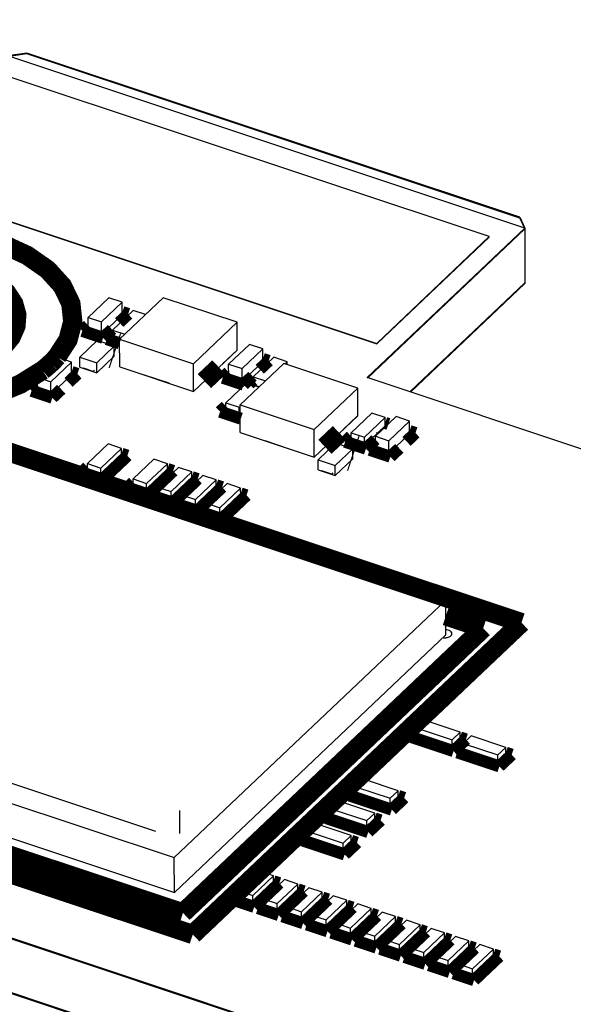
# Model space of a CAD drawing. Extents: x 0 to 1189, y 0 to 841.
# Tile 219 of 256: x 612 to 619, y 387 to 400. Entities that reach past the tile are written whole.
import ezdxf

# ---------------------------------------------------------------- set-up
doc = ezdxf.new("R2010")
doc.units = 0
doc.header["$LTSCALE"] = 65.395
doc.layers.get('0').update_dxf_attribs({"linetype": 'CONTINUOUS'})
for name, color, linetype in [('ECAD_CC0402', 7, 'CONTINUOUS'), ('ECAD_FBGA_1D_20C_256SP_17W', 7, 'CONTINUOUS'), ('ECAD_GOLD_FINGER_2D54_1X8S', 7, 'CONTINUOUS'), ('ECAD_RC0402', 7, 'CONTINUOUS'), ('ECAD_SOD923_D9_2SP_D8WD6L', 7, 'CONTINUOUS'), ('ECAD_SOT23_3SP_C1_C2_A', 7, 'CONTINUOUS')]:
    doc.layers.add(name, color=color, linetype=linetype)

msp = doc.modelspace()

# ---------------------------------------------------------------- linework, layer by layer
at = {"color": 4, "linetype": 'Continuous'}
for p, q in [((558.7836892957, 405.8486805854), (625.2720099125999, 383.7277084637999)), ((558.7837143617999, 405.8371039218), (625.2720349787, 383.7161318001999)), ((558.7851681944, 405.1656574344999), (625.2734888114, 383.0446853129)), ((558.7851932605, 405.1540807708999), (625.2735138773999, 383.0331086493)), ((618.4536825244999, 397.0064436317), (611.9847762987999, 399.1586786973)), ((618.4536825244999, 397.0064436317), (616.4814638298, 395.1372822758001)), ((618.4537075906, 396.9948669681), (616.4872556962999, 395.1311710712)), ((618.4551614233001, 396.3234204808), (617.0159827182, 394.9594453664)), ((618.4551864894, 396.3118438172), (617.0250423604, 394.9564311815)), ((618.4461268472, 396.3148580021), (618.4551864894, 396.3118438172)), ((624.6052065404, 392.4344754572), (616.4814638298, 395.1372822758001))]:
    msp.add_line(p, q, dxfattribs=at)
at = {"color": 2, "linetype": 'Continuous'}
for p, q in [((612.2246435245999, 399.1933370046), (611.9847863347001, 399.1586924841)), ((612.2246685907, 399.1817603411), (612.0090205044, 399.1506125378)), ((618.3926198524, 397.1412227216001), (612.2246435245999, 399.1933370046)), ((618.3926449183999, 397.1296460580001), (612.2246685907, 399.1817603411)), ((618.3926198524, 397.1412227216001), (618.4537178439, 397.0064490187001)), ((618.3926449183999, 397.1296460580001), (618.4493812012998, 397.00449368)), ((618.4508601, 396.3214705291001), (618.4552218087, 396.3118492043))]:
    msp.add_line(p, q, dxfattribs=at)
at = {"color": 7, "linetype": 'Continuous'}
for p, q in [((618.4536825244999, 397.0064436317), (618.4551864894, 396.3118438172)), ((617.4662027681, 392.3562762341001), (611.7494949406, 394.2582514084)), ((614.0689082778, 389.1365057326), (617.4662027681, 392.3562762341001)), ((617.4671427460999, 391.9221513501), (617.4662027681, 392.3562762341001)), ((614.0698482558, 388.7023808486), (617.4671427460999, 391.9221513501)), ((608.3522004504, 391.0384809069), (614.0689082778, 389.1365057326)), ((608.3531404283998, 390.6043560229), (614.0698482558, 388.7023808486)), ((614.1335934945, 389.7256988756), (614.1346365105, 389.4397478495)), ((614.0698482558, 388.7023808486), (614.0689082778, 389.1365057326))]:
    msp.add_line(p, q, dxfattribs=at)
at = {"color": 3, "linetype": 'Continuous'}
for p, q in [((613.4185837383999, 395.9204743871), (613.3222100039, 395.8291366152)), ((613.1597098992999, 395.6751278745), (612.991578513, 395.7310659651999)), ((613.2560836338, 395.7664656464), (613.1597098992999, 395.6751278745)), ((613.3795561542, 395.6019840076), (613.2972719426, 395.6293603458)), ((614.8542942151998, 395.4806066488), (614.6726283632, 395.3084336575)), ((615.1763209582, 395.3356670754), (615.0799472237, 395.2443293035)), ((613.0554372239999, 395.2142356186), (612.9331598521, 395.2549178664)), ((613.0707049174, 395.2287055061), (613.0554372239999, 395.2142356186)), ((615.0138208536, 395.1816583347), (614.9174471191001, 395.0903205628)), ((612.7838471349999, 395.1721211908), (612.6874734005, 395.0807834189)), ((614.0036032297, 395.0657932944), (613.6979098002, 395.1674989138)), ((614.9174471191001, 395.0903205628), (614.7493157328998, 395.1462586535)), ((612.5249732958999, 394.9267746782), (612.3568419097, 394.9827127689)), ((612.6213470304, 395.0181124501), (612.5249732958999, 394.9267746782)), ((615.1288298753, 395.0199925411), (615.0550091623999, 395.0445530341)), ((614.8825170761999, 394.6657905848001), (614.7143856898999, 394.7217286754)), ((614.8930297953, 394.6757539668), (614.8825170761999, 394.6657905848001)), ((616.3622408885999, 394.6590614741), (616.1805750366, 394.4868884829)), ((616.6106021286, 394.4443057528), (616.6000077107, 394.4478305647)), ((616.7069758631, 394.5356435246), (616.6106021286, 394.4443057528)), ((615.5115499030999, 394.2442481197), (615.2058564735, 394.3459537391)), ((616.448102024, 394.2902970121), (616.2799706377, 394.3462351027)), ((616.5444757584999, 394.3816347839), (616.448102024, 394.2902970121)), ((617.0126692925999, 394.4339379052), (616.9162955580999, 394.3426001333)), ((616.7537954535, 394.1885913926), (616.5856640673, 394.2445294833)), ((616.850169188, 394.2799291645), (616.7537954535, 394.1885913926)), ((613.4090020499, 394.1499800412), (613.3126283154, 394.0586422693)), ((613.1501282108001, 393.9046335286), (612.9819968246, 393.9605716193)), ((613.2465019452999, 393.9959713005), (613.1501282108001, 393.9046335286)), ((613.9821772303, 393.9592820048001), (613.8858034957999, 393.8679442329)), ((616.0381359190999, 393.9311103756), (615.9158585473, 393.9717926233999)), ((616.0534036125, 393.9455802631), (616.0381359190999, 393.9311103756)), ((614.2878706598, 393.8575763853), (614.1914969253, 393.7662386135)), ((613.7233033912, 393.7139354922), (613.5551720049, 393.7698735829)), ((613.8196771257, 393.8052732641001), (613.7233033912, 393.7139354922)), ((614.1253705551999, 393.7035676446), (614.0289968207, 393.6122298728)), ((614.5935640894, 393.7558707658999), (614.4971903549, 393.664532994)), ((614.0289968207, 393.6122298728), (613.8608654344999, 393.6681679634)), ((614.4310639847, 393.6018620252), (614.3346902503, 393.5105242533)), ((614.8992575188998, 393.6541651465), (614.8028837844, 393.5628273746)), ((614.3346902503, 393.5105242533), (614.1665588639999, 393.566462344)), ((614.6403836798, 393.4088186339), (614.4722522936, 393.4647567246)), ((614.7367574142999, 393.5001564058), (614.6403836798, 393.4088186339)), ((617.2702924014, 390.6002314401), (617.1081220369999, 390.6541862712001)), ((617.5437351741, 390.5092557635), (617.3815648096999, 390.5632105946)), ((617.6436513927, 390.6039509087), (617.5437351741, 390.5092557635)), ((617.8434675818, 390.4095334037), (617.6812972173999, 390.4634882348)), ((618.2168265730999, 390.4132528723), (618.1169103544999, 390.3185577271)), ((618.1169103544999, 390.3185577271), (617.9547399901, 390.3725125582)), ((616.4982125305, 389.8684962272), (616.3360421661, 389.9224510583)), ((616.7716553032, 389.7775205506), (616.6094849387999, 389.8314753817)), ((616.8715715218, 389.8722156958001), (616.7716553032, 389.7775205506)), ((616.203005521, 389.5887151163), (616.0408351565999, 389.6426699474)), ((616.4764482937, 389.4977394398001), (616.3142779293, 389.5516942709)), ((616.5763645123, 389.592434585), (616.4764482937, 389.4977394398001)), ((615.9077985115, 389.3089340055), (615.7456281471, 389.3628888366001)), ((616.1812412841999, 389.2179583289), (616.0190709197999, 389.27191316)), ((616.2811575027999, 389.3126534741), (616.1812412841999, 389.2179583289)), ((615.3091736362, 388.8073494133), (615.2127999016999, 388.7160116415)), ((615.1466735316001, 388.6533406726), (615.0502997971, 388.5620029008)), ((615.6148670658, 388.7056437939), (615.5184933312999, 388.614306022)), ((615.0502997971, 388.5620029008), (614.8821684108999, 388.6179409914)), ((615.4523669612, 388.5516350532), (615.3559932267, 388.4602972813)), ((615.9205604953, 388.6039381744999), (615.8241867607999, 388.5126004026)), ((615.3559932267, 388.4602972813), (615.1878618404, 388.516235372)), ((615.6616866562, 388.3585916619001), (615.49355527, 388.4145297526)), ((615.7580603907, 388.4499294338), (615.6616866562, 388.3585916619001)), ((616.2262539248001, 388.5022325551), (616.1298801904, 388.4108947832)), ((615.9673800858, 388.2568860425), (615.7992486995, 388.3128241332)), ((616.0637538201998, 388.3482238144), (615.9673800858, 388.2568860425)), ((616.5319473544, 388.4005269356), (616.4355736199, 388.3091891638)), ((616.8376407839, 388.2988213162), (616.7412670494, 388.2074835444)), ((616.2730735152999, 388.1551804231), (616.104942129, 388.2111185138)), ((616.3694472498, 388.2465181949), (616.2730735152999, 388.1551804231)), ((617.1433342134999, 388.1971156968), (617.046960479, 388.1057779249)), ((616.5787669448, 388.0534748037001), (616.4106355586, 388.1094128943)), ((616.6751406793, 388.1448125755), (616.5787669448, 388.0534748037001)), ((616.9808341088, 388.0431069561), (616.8844603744, 387.9517691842)), ((617.449027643, 388.0954100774), (617.3526539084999, 388.0040723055)), ((616.8844603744, 387.9517691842), (616.7163289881, 388.0077072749)), ((617.2865275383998, 387.9414013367), (617.1901538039, 387.8500635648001)), ((617.7547210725, 387.993704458), (617.658347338, 387.9023666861)), ((617.1901538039, 387.8500635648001), (617.0220224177, 387.9060016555)), ((617.4958472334, 387.7483579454), (617.3277158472, 387.8042960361)), ((617.5922209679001, 387.8396957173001), (617.4958472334, 387.7483579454)), ((618.0604145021, 387.8919988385), (617.9640407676, 387.8006610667)), ((617.8015406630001, 387.646652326), (617.6334092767, 387.7025904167)), ((617.8979143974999, 387.7379900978), (617.8015406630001, 387.646652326))]:
    msp.add_line(p, q, dxfattribs=at)
at = {"color": 7, "linetype": 'Continuous'}
for points, const_width in [([(612.6024551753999, 395.3989358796), (612.7394760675, 395.609723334), (612.7987111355, 395.8354568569), (612.7746380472, 396.0631103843), (612.6682742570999, 396.2830620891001), (612.4841152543, 396.4860156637), (612.2299445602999, 396.6633932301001), (611.9222411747, 396.8055633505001), (611.5634379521, 396.911401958), (611.1735356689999, 396.9736855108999), (610.7690136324, 396.989781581), (610.366969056, 396.9590098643), (609.9843944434, 396.8826709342), (609.6429593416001, 396.7663302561), (609.3453633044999, 396.6109076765), (609.1082341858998, 396.4224531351)], 0.2416047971), ([(611.9218602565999, 395.5168291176), (612.0273261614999, 395.6434678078), (612.0877314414, 395.7816234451), (612.0984161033, 395.9236956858), (612.06007689, 396.0616622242), (611.9728619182, 396.1949900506), (611.8404588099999, 396.3159240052), (611.6714236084, 396.4180442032), (611.4664093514, 396.500956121), (611.2361903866, 396.5594014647), (610.9942565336, 396.5907578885), (610.7415424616, 396.5949042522), (610.4922252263, 396.5708770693), (610.2601159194, 396.5207481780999), (610.0461112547, 396.444711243), (609.8629435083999, 396.3464270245), (609.7183476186, 396.2302820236)], 0.2416047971), ([(613.3804172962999, 395.8255885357), (613.4916876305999, 395.9310444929)], 0.1510030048), ([(613.4916876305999, 395.9310444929), (613.4185081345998, 395.95539165)], 0.1510030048), ([(612.9914516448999, 395.7896595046), (612.9184746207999, 395.7204958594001)], 0.1510030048), ([(612.9184746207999, 395.7204958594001), (613.1783140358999, 395.6340460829)], 0.1510030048), ([(613.1783140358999, 395.6340460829), (613.2895843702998, 395.7395020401)], 0.1510030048), ([(613.3178673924, 395.4742166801), (613.3319375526, 395.4695354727)], 0.4530090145), ([(613.2971450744, 395.6879538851), (613.2241680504, 395.61879024)], 0.1510030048), ([(613.2241680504, 395.61879024), (613.3849358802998, 395.5653020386)], 0.1510030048), ([(612.4210378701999, 395.2289906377), (612.4371267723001, 395.2415888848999), (612.4567962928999, 395.2575116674), (612.4721748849, 395.2703868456), (612.4909469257, 395.2866478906), (612.5056000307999, 395.2997872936), (612.5236941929, 395.3165961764)], 0.2416047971), ([(612.523694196, 395.3165961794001), (612.5376017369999, 395.3299886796), (612.5511759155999, 395.3434885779), (612.5644140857, 395.3570932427), (612.5773136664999, 395.3708000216), (612.5898721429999, 395.3846062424), (612.6024551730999, 395.398935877)], 0.2416047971), ([(615.2494248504, 395.3462371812), (615.1762453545, 395.3705843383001)], 0.1510030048), ([(609.8283179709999, 394.9227759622), (610.203845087, 394.8273996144), (610.6066346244, 394.7780656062), (611.0190827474, 394.7769300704), (611.423163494, 394.8240426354), (611.8072006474, 394.9192700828), (612.1418638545, 395.0553395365), (612.4210379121, 395.22899067)], 0.2416047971), ([(614.4455460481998, 395.0932174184), (614.6272119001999, 395.2653904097)], 0.2416047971), ([(615.1381545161, 395.240781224), (615.2494248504, 395.3462371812)], 0.1510030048), ([(612.7456806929, 395.0772353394), (612.8569510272, 395.1826912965)], 0.1510030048), ([(612.8569510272, 395.1826912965), (612.7837715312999, 395.2070384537)], 0.1510030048), ([(614.7491888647, 395.2048521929), (614.6762118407, 395.1356885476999)], 0.1510030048), ([(614.6762118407, 395.1356885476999), (614.9360512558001, 395.0492387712)], 0.1510030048), ([(614.9360512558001, 395.0492387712), (615.0473215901, 395.1546947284)], 0.1510030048), ([(615.0550504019, 395.1033058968), (615.0064607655, 395.0572552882)], 0.1510030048), ([(612.3567150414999, 395.0413063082), (612.2837380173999, 394.9721426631)], 0.1510030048), ([(612.5435774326, 394.8856928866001), (612.6548477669, 394.9911488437)], 0.1510030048), ([(612.2837380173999, 394.9721426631), (612.5435774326, 394.8856928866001)], 0.1510030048), ([(614.7142588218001, 394.7803222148), (614.6412817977, 394.7111585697)], 0.1510030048), ([(614.6412817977, 394.7111585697), (614.9011212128, 394.6247087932)], 0.1510030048), ([(615.9534927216, 394.2716722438), (616.1351585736, 394.443845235)], 0.2416047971), ([(616.7472380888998, 394.5571402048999), (616.7069002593, 394.5705607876)], 0.1510030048), ([(611.4923119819, 394.3762937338), (618.4125998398, 392.0738819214)], 0.2416047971), ([(616.2798437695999, 394.4048286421), (616.2068667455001, 394.335664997)], 0.1510030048), ([(616.4667061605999, 394.2492152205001), (616.5854103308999, 394.3617165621)], 0.1510030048), ([(616.9745028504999, 394.3390520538), (617.0857731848, 394.444508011)], 0.1510030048), ([(617.0857731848, 394.444508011), (617.0125936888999, 394.4688551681)], 0.1510030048), ([(616.3005660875, 394.1910914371), (616.3146362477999, 394.1864102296)], 0.4530090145), ([(616.2068667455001, 394.335664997), (616.4667061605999, 394.2492152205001)], 0.1510030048), ([(616.5855371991, 394.3031230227), (616.5125601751, 394.2339593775)], 0.1510030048), ([(616.7723995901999, 394.147509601), (616.8836699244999, 394.2529655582)], 0.1510030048), ([(613.1687323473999, 393.863551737), (613.4821059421, 394.1605501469)], 0.1510030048), ([(613.4821059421, 394.1605501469), (613.4089264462, 394.1848973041)], 0.1510030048), ([(616.5125601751, 394.2339593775), (616.7723995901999, 394.147509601)], 0.1510030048), ([(612.9818699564, 394.0191651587), (612.9088929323, 393.9500015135)], 0.1510030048), ([(614.0552811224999, 393.9698521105), (613.9821016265, 393.9941992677)], 0.1510030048), ([(612.9088929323, 393.9500015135), (613.1687323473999, 393.863551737)], 0.1510030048), ([(613.7419075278, 393.6728537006), (614.0552811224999, 393.9698521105)], 0.1510030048), ([(614.360974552, 393.8681464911), (614.2877950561, 393.8924936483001)], 0.1510030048), ([(613.5550451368, 393.8284671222), (613.4820681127, 393.7593034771)], 0.1510030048), ([(613.4820681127, 393.7593034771), (613.7419075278, 393.6728537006)], 0.1510030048), ([(614.0476009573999, 393.5711480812), (614.360974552, 393.8681464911)], 0.1510030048), ([(614.3532943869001, 393.4694424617), (614.6666679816, 393.7664408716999)], 0.1510030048), ([(614.6666679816, 393.7664408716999), (614.5934884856, 393.7907880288)], 0.1510030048), ([(613.8607385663, 393.7267615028), (613.7877615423, 393.6575978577)], 0.1510030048), ([(613.7877615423, 393.6575978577), (614.0476009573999, 393.5711480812)], 0.1510030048), ([(614.1664319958, 393.6250558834), (614.0934549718, 393.5558922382)], 0.1510030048), ([(614.6589878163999, 393.3677368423), (614.9723614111, 393.6647352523)], 0.1510030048), ([(614.9723614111, 393.6647352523), (614.8991819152, 393.6890824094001)], 0.1510030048), ([(614.0934549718, 393.5558922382), (614.3532943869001, 393.4694424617)], 0.1510030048), ([(614.4721254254, 393.523350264), (614.3991484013, 393.4541866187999)], 0.1510030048), ([(614.3991484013, 393.4541866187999), (614.6589878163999, 393.3677368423)], 0.1510030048), ([(617.4666284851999, 392.1596605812), (617.9329164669, 392.0045244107)], 0.2416047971), ([(617.9329164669, 392.0045244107), (614.1779741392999, 388.4457947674)], 0.2416047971), ([(618.4125998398, 392.0738819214), (614.3000482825, 388.1762297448)], 0.2416047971), ([(617.1079951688, 390.7127798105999), (617.0350181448, 390.6436161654)], 0.1510030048), ([(614.1779741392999, 388.4457947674), (607.8594437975, 390.547999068)], 0.2416047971), ([(617.0350181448, 390.6436161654), (617.5623393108, 390.4681739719)], 0.1510030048), ([(617.5623393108, 390.4681739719), (617.7167552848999, 390.6145210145)], 0.1510030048), ([(617.7167552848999, 390.6145210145), (617.643575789, 390.6388681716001)], 0.1510030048), ([(614.3000482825, 388.1762297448), (607.3797604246, 390.4786415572)], 0.2416047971), ([(617.6811703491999, 390.5220817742), (617.6081933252, 390.452918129)], 0.1510030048), ([(617.6081933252, 390.452918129), (618.1355144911, 390.2774759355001)], 0.1510030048), ([(618.1355144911, 390.2774759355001), (618.2899304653, 390.4238229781)], 0.1510030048), ([(618.2899304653, 390.4238229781), (618.2167509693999, 390.4481701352)], 0.1510030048), ([(616.3359152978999, 389.9810445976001), (616.2629382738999, 389.9118809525)], 0.1510030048), ([(616.2629382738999, 389.9118809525), (616.7902594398, 389.736438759)], 0.1510030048), ([(616.7902594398, 389.736438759), (616.9446754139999, 389.8827858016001)], 0.1510030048), ([(616.9446754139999, 389.8827858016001), (616.871495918, 389.9071329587)], 0.1510030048), ([(616.0407082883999, 389.7012634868), (615.9677312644, 389.6320998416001)], 0.1510030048), ([(615.9677312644, 389.6320998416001), (616.4950524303, 389.4566576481)], 0.1510030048), ([(616.4950524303, 389.4566576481), (616.6494684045, 389.6030046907)], 0.1510030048), ([(616.6494684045, 389.6030046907), (616.5762889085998, 389.6273518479)], 0.1510030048), ([(615.7455012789, 389.421482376), (615.6725242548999, 389.3523187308)], 0.1510030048), ([(615.6725242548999, 389.3523187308), (616.1998454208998, 389.1768765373)], 0.1510030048), ([(616.1998454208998, 389.1768765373), (616.3542613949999, 389.3232235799)], 0.1510030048), ([(616.3542613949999, 389.3232235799), (616.2810818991, 389.3475707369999)], 0.1510030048), ([(615.3822775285, 388.8179195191), (615.3090980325, 388.8422666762)], 0.1510030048), ([(615.0689039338, 388.5209211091), (615.3822775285, 388.8179195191)], 0.1510030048), ([(615.3745973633, 388.4192154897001), (615.687970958, 388.7162138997)], 0.1510030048), ([(615.687970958, 388.7162138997), (615.6147914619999, 388.7405610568)], 0.1510030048), ([(614.8820415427, 388.6765345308), (614.8090645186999, 388.6073708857)], 0.1510030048), ([(614.8090645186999, 388.6073708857), (615.0689039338, 388.5209211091)], 0.1510030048), ([(615.6802907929, 388.3175098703), (615.9936643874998, 388.6145082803)], 0.1510030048), ([(615.9936643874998, 388.6145082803), (615.9204848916, 388.6388554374)], 0.1510030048), ([(615.1877349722, 388.5748289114), (615.1147579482, 388.5056652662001)], 0.1510030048), ([(615.1147579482, 388.5056652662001), (615.3745973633, 388.4192154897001)], 0.1510030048), ([(615.4934284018, 388.473123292), (615.4204513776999, 388.4039596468)], 0.1510030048), ([(615.9859842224, 388.2158042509), (616.2993578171, 388.5128026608)], 0.1510030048), ([(616.2993578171, 388.5128026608), (616.2261783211, 388.5371498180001)], 0.1510030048), ([(615.4204513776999, 388.4039596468), (615.6802907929, 388.3175098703)], 0.1510030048), ([(615.7991218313, 388.3714176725), (615.7261448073, 388.3022540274)], 0.1510030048), ([(616.2916776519, 388.1140986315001), (616.6050512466, 388.4110970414)], 0.1510030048), ([(616.6050512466, 388.4110970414), (616.5318717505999, 388.4354441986)], 0.1510030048), ([(616.9107446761, 388.309391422), (616.8375651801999, 388.3337385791)], 0.1510030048), ([(615.7261448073, 388.3022540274), (615.9859842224, 388.2158042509)], 0.1510030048), ([(616.1048152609, 388.2697120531), (616.0318382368, 388.200548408)], 0.1510030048), ([(616.5973710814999, 388.012393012), (616.9107446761, 388.309391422)], 0.1510030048), ([(617.2164381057, 388.2076858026), (617.1432586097, 388.2320329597)], 0.1510030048), ([(616.0318382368, 388.200548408), (616.2916776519, 388.1140986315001)], 0.1510030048), ([(616.4105086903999, 388.1680064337), (616.3375316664, 388.0988427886)], 0.1510030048), ([(616.3375316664, 388.0988427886), (616.5973710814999, 388.012393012)], 0.1510030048), ([(616.903064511, 387.9106873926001), (617.2164381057, 388.2076858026)], 0.1510030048), ([(617.2087579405, 387.8089817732), (617.5221315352, 388.1059801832)], 0.1510030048), ([(617.5221315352, 388.1059801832), (617.4489520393, 388.1303273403)], 0.1510030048), ([(616.7162021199, 388.0663008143), (616.6432250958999, 387.9971371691)], 0.1510030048), ([(616.6432250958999, 387.9971371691), (616.903064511, 387.9106873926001)], 0.1510030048), ([(617.0218955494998, 387.9645951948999), (616.9489185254, 387.8954315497)], 0.1510030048), ([(617.5144513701, 387.7072761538), (617.8278249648, 388.0042745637)], 0.1510030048), ([(617.8278249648, 388.0042745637), (617.7546454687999, 388.0286217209)], 0.1510030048), ([(616.9489185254, 387.8954315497), (617.2087579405, 387.8089817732)], 0.1510030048), ([(617.327588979, 387.8628895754), (617.2546119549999, 387.7937259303)], 0.1510030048), ([(617.8201447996, 387.6055705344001), (618.1335183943, 387.9025689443)], 0.1510030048), ([(618.1335183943, 387.9025689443), (618.0603388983, 387.9269161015)], 0.1510030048), ([(617.2546119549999, 387.7937259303), (617.5144513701, 387.7072761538)], 0.1510030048), ([(617.6332824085, 387.761183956), (617.5603053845, 387.6920203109)], 0.1510030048), ([(617.5603053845, 387.6920203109), (617.8201447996, 387.6055705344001)], 0.1510030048)]:
    msp.add_lwpolyline(points, dxfattribs=dict(at, const_width=const_width))
at = {"color": 3, "linetype": 'Continuous'}
for points in [[(617.5296564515, 391.909740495), (617.5372277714, 391.9189148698), (617.5413679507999, 391.9287531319), (617.5419078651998, 391.9388533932), (617.5388254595, 391.9488030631), (617.5322466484, 391.9581957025), (617.5222449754, 391.9667829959), (617.5095669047, 391.9739240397), (617.4945876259, 391.9794818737), (617.4779190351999, 391.9832294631), (617.4599466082, 391.9850261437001)], [(617.429941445, 391.8868866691), (617.4368970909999, 391.8860019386), (617.4442666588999, 391.8854164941), (617.4516991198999, 391.885180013), (617.4588326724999, 391.8852824), (617.4662372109, 391.8857318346), (617.4736286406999, 391.8865384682)], [(617.4736286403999, 391.8865384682), (617.4848934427, 391.8884994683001), (617.4956020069, 391.8912803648), (617.5058167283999, 391.894935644), (617.5148350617, 391.8992139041), (617.522771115, 391.9041238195), (617.5296564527, 391.9097404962)]]:
    msp.add_lwpolyline(points, dxfattribs=at)
at = {"layer": 'ECAD_CC0402', "color": 7, "linetype": 'Continuous'}
for p, q in [((613.2501077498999, 396.1355655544), (612.9912339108, 395.8902190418)), ((613.1593652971, 395.8342809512), (613.4182391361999, 396.0796274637)), ((613.4182391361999, 396.0796274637), (613.2501077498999, 396.1355655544)), ((613.4185837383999, 395.9204743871), (613.4182391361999, 396.0796274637)), ((613.1597098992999, 395.6751278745), (613.4185837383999, 395.9204743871)), ((612.9912339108, 395.8902190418), (613.1593652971, 395.8342809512)), ((612.991578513, 395.7310659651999), (612.9912339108, 395.8902190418)), ((613.1597098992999, 395.6751278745), (613.1593652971, 395.8342809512)), ((612.991578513, 395.7310659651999), (613.1597098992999, 395.6751278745)), ((615.0078449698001, 395.5507582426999), (614.7489711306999, 395.3054117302)), ((615.175976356, 395.4948201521), (615.0078449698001, 395.5507582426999)), ((614.9171025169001, 395.2494736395), (615.175976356, 395.4948201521)), ((615.1763209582, 395.3356670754), (615.175976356, 395.4948201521)), ((612.6153711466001, 395.3872123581), (612.3564973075, 395.1418658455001)), ((612.5246286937, 395.0859277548), (612.7835025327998, 395.3312742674)), ((612.7835025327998, 395.3312742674), (612.6153711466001, 395.3872123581)), ((612.7838471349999, 395.1721211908), (612.7835025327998, 395.3312742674)), ((614.7489711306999, 395.3054117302), (614.9171025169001, 395.2494736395)), ((614.7493157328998, 395.1462586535), (614.7489711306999, 395.3054117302)), ((614.9174471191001, 395.0903205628), (615.1763209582, 395.3356670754)), ((614.9174471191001, 395.0903205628), (614.9171025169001, 395.2494736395)), ((612.3564973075, 395.1418658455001), (612.5246286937, 395.0859277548)), ((612.3568419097, 394.9827127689), (612.3564973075, 395.1418658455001)), ((612.5249732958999, 394.9267746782), (612.5246286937, 395.0859277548)), ((612.5249732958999, 394.9267746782), (612.7838471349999, 395.1721211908)), ((614.7493157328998, 395.1462586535), (614.9174471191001, 395.0903205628)), ((612.3568419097, 394.9827127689), (612.5249732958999, 394.9267746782)), ((616.8441933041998, 394.6490290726), (616.5853194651, 394.40368256)), ((616.7534508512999, 394.3477444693), (617.0123246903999, 394.5930909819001)), ((617.0123246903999, 394.5930909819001), (616.8441933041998, 394.6490290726)), ((617.0126692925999, 394.4339379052), (617.0123246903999, 394.5930909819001)), ((616.5853194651, 394.40368256), (616.7534508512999, 394.3477444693)), ((616.5856640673, 394.2445294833), (616.5853194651, 394.40368256)), ((616.7537954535, 394.1885913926), (616.7534508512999, 394.3477444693)), ((616.7537954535, 394.1885913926), (617.0126692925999, 394.4339379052)), ((616.5856640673, 394.2445294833), (616.7537954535, 394.1885913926))]:
    msp.add_line(p, q, dxfattribs=at)
at = {"layer": 'ECAD_FBGA_1D_20C_256SP_17W', "color": 7, "linetype": 'Continuous'}
msp.add_line((609.3754575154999, 390.9497610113), (613.8350804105, 389.4660238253), dxfattribs=at)
at = {"layer": 'ECAD_GOLD_FINGER_2D54_1X8S', "color": 7, "linetype": 'Continuous'}
for p, q in [((618.0081034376, 396.8985593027), (612.025988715, 398.8888365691)), ((610.6184871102, 397.5548832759), (616.6006018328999, 395.5646060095)), ((610.6185030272, 397.5475320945), (616.6006177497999, 395.5572548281)), ((616.6006018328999, 395.5646060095), (618.0081034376, 396.8985593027)), ((616.6006177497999, 395.5572548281), (618.0081193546, 396.8912081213)), ((618.0081193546, 396.8912081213), (618.0081034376, 396.8985593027)), ((616.6006177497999, 395.5572548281), (616.6006018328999, 395.5646060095))]:
    msp.add_line(p, q, dxfattribs=at)
at = {"layer": 'ECAD_RC0402', "color": 7, "linetype": 'Continuous'}
for p, q in [((613.5559264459, 395.9760061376), (613.2970526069, 395.730659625)), ((613.7090217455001, 395.9250706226), (613.5559264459, 395.9760061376)), ((613.2970526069, 395.730659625), (613.4501479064, 395.67972411)), ((613.2972719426, 395.6293603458), (613.2970526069, 395.730659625)), ((613.2972719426, 395.6293603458), (613.3848602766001, 395.6002193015)), ((615.3136636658, 395.3911988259), (615.0547898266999, 395.1458523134)), ((615.4817950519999, 395.3352607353), (615.3136636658, 395.3911988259)), ((615.4541649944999, 395.3090744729), (615.4817950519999, 395.3352607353)), ((615.4818717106, 395.2998563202), (615.4817950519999, 395.3352607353)), ((614.9730401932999, 395.0683744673), (614.7141663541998, 394.8230279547)), ((615.1261354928, 395.0174389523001), (614.9730401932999, 395.0683744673)), ((615.0547898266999, 395.1458523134), (615.2078851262, 395.0949167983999)), ((615.0550091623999, 395.0445530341), (615.0547898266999, 395.1458523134)), ((615.0550091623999, 395.0445530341), (615.1288298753, 395.0199925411)), ((614.7141663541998, 394.8230279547), (614.8822977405, 394.767089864)), ((614.7143856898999, 394.7217286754), (614.7141663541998, 394.8230279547)), ((614.7143856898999, 394.7217286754), (614.8825170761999, 394.6657905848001)), ((614.8822977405, 394.767089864), (614.8928104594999, 394.7770532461)), ((614.8825170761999, 394.6657905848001), (614.8822977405, 394.767089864)), ((616.5386251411, 394.6928808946), (616.279751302, 394.447534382)), ((616.7067565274, 394.6369428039), (616.5386251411, 394.6928808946)), ((614.8825170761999, 394.6657905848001), (614.8930297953, 394.6757539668)), ((616.4478826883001, 394.3915962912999), (616.7067565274, 394.6369428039)), ((616.7069758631, 394.5356435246), (616.7067565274, 394.6369428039)), ((616.279751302, 394.447534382), (616.4478826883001, 394.3915962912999)), ((616.2799706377, 394.3462351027), (616.279751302, 394.447534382)), ((616.448102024, 394.2902970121), (616.7069758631, 394.5356435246)), ((616.2799706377, 394.3462351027), (616.448102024, 394.2902970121)), ((616.448102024, 394.2902970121), (616.4478826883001, 394.3915962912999)), ((613.2406513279, 394.3072174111), (612.9817774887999, 394.0618708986)), ((613.1499088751, 394.0059328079), (613.4087827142, 394.2512793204)), ((613.4087827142, 394.2512793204), (613.2406513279, 394.3072174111)), ((613.4090020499, 394.1499800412), (613.4087827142, 394.2512793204)), ((613.1501282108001, 393.9046335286), (613.4090020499, 394.1499800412)), ((613.8138265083, 394.1165193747), (613.5549526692, 393.8711728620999)), ((613.9819578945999, 394.060581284), (613.8138265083, 394.1165193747)), ((612.9817774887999, 394.0618708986), (613.1499088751, 394.0059328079)), ((612.9819968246, 393.9605716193), (612.9817774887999, 394.0618708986)), ((612.9819968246, 393.9605716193), (613.1501282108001, 393.9046335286)), ((613.1501282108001, 393.9046335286), (613.1499088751, 394.0059328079)), ((613.7230840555, 393.8152347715), (613.9819578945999, 394.060581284)), ((613.7233033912, 393.7139354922), (613.9821772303, 393.9592820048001)), ((614.1195199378, 394.0148137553), (613.8606460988, 393.7694672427)), ((613.9821772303, 393.9592820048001), (613.9819578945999, 394.060581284)), ((614.0287774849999, 393.713529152), (614.2876513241, 393.9588756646)), ((614.2876513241, 393.9588756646), (614.1195199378, 394.0148137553)), ((614.2878706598, 393.8575763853), (614.2876513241, 393.9588756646)), ((613.5549526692, 393.8711728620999), (613.7230840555, 393.8152347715)), ((613.5551720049, 393.7698735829), (613.5549526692, 393.8711728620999)), ((614.0289968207, 393.6122298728), (614.2878706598, 393.8575763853)), ((614.4252133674, 393.9131081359), (614.1663395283, 393.6677616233)), ((614.3344709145, 393.6118235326), (614.5933447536, 393.8571700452)), ((614.5933447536, 393.8571700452), (614.4252133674, 393.9131081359)), ((614.5935640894, 393.7558707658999), (614.5933447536, 393.8571700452)), ((613.5551720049, 393.7698735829), (613.7233033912, 393.7139354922)), ((613.7233033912, 393.7139354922), (613.7230840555, 393.8152347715)), ((613.8606460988, 393.7694672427), (614.0287774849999, 393.713529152)), ((613.8608654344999, 393.6681679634), (613.8606460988, 393.7694672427)), ((614.0289968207, 393.6122298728), (614.0287774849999, 393.713529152)), ((614.3346902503, 393.5105242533), (614.5935640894, 393.7558707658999)), ((614.7309067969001, 393.8114025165), (614.4720329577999, 393.5660560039)), ((614.6401643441, 393.5101179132), (614.8990381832, 393.7554644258)), ((614.8990381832, 393.7554644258), (614.7309067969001, 393.8114025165)), ((614.8992575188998, 393.6541651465), (614.8990381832, 393.7554644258)), ((613.8608654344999, 393.6681679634), (614.0289968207, 393.6122298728)), ((614.1663395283, 393.6677616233), (614.3344709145, 393.6118235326)), ((614.1665588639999, 393.566462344), (614.1663395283, 393.6677616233)), ((614.3346902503, 393.5105242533), (614.3344709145, 393.6118235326)), ((614.6403836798, 393.4088186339), (614.8992575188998, 393.6541651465)), ((614.1665588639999, 393.566462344), (614.3346902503, 393.5105242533)), ((614.4720329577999, 393.5660560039), (614.6401643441, 393.5101179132)), ((614.4722522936, 393.4647567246), (614.4720329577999, 393.5660560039)), ((614.4722522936, 393.4647567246), (614.6403836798, 393.4088186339)), ((614.6403836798, 393.4088186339), (614.6401643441, 393.5101179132)), ((617.2078189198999, 390.8501806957), (617.1079027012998, 390.7554855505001)), ((617.1079027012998, 390.7554855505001), (617.5435158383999, 390.6105550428)), ((617.1081220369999, 390.6541862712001), (617.1079027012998, 390.7554855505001)), ((617.6434320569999, 390.705250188), (617.2078189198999, 390.8501806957)), ((617.1081220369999, 390.6541862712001), (617.5437351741, 390.5092557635)), ((617.5435158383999, 390.6105550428), (617.6434320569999, 390.705250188)), ((617.6436513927, 390.6039509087), (617.6434320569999, 390.705250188)), ((617.7809941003, 390.6594826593), (617.6810778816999, 390.5647875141)), ((618.2166072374, 390.5145521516), (617.7809941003, 390.6594826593)), ((617.5437351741, 390.5092557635), (617.5435158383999, 390.6105550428)), ((617.5437351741, 390.5092557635), (617.6436513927, 390.6039509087)), ((617.6810778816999, 390.5647875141), (618.1166910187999, 390.4198570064)), ((617.6812972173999, 390.4634882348), (617.6810778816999, 390.5647875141)), ((618.1166910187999, 390.4198570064), (618.2166072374, 390.5145521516)), ((618.2168265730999, 390.4132528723), (618.2166072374, 390.5145521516)), ((617.6812972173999, 390.4634882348), (618.1169103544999, 390.3185577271)), ((618.1169103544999, 390.3185577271), (618.1166910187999, 390.4198570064)), ((618.1169103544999, 390.3185577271), (618.2168265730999, 390.4132528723)), ((616.4357390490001, 390.1184454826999), (616.3358228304, 390.0237503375)), ((616.3358228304, 390.0237503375), (616.7714359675, 389.8788198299)), ((616.3360421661, 389.9224510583), (616.3358228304, 390.0237503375)), ((616.8713521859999, 389.9735149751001), (616.4357390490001, 390.1184454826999)), ((616.3360421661, 389.9224510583), (616.7716553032, 389.7775205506)), ((616.7714359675, 389.8788198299), (616.8713521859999, 389.9735149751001)), ((616.8715715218, 389.8722156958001), (616.8713521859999, 389.9735149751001)), ((616.1405320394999, 389.8386643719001), (616.0406158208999, 389.7439692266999)), ((616.5761451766, 389.6937338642), (616.1405320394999, 389.8386643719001)), ((616.7716553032, 389.7775205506), (616.7714359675, 389.8788198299)), ((616.7716553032, 389.7775205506), (616.8715715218, 389.8722156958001)), ((616.0406158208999, 389.7439692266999), (616.4762289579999, 389.599038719)), ((616.0408351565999, 389.6426699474), (616.0406158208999, 389.7439692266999)), ((616.0408351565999, 389.6426699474), (616.4764482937, 389.4977394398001)), ((616.4762289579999, 389.599038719), (616.5761451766, 389.6937338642)), ((616.5763645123, 389.592434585), (616.5761451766, 389.6937338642)), ((615.84532503, 389.5588832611), (615.7454088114, 389.4641881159)), ((616.2809381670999, 389.4139527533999), (615.84532503, 389.5588832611)), ((616.4764482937, 389.4977394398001), (616.4762289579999, 389.599038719)), ((616.4764482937, 389.4977394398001), (616.5763645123, 389.592434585)), ((615.7454088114, 389.4641881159), (616.1810219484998, 389.3192576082)), ((615.7456281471, 389.3628888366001), (615.7454088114, 389.4641881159)), ((616.1810219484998, 389.3192576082), (616.2809381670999, 389.4139527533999)), ((616.2811575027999, 389.3126534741), (616.2809381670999, 389.4139527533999)), ((615.7456281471, 389.3628888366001), (616.1812412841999, 389.2179583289)), ((616.1812412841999, 389.2179583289), (616.1810219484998, 389.3192576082)), ((616.1812412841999, 389.2179583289), (616.2811575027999, 389.3126534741)), ((615.1408229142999, 388.9645867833), (614.8819490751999, 388.7192402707)), ((615.0500804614, 388.66330218), (615.3089543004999, 388.9086486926)), ((615.3089543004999, 388.9086486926), (615.1408229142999, 388.9645867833)), ((615.3091736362, 388.8073494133), (615.3089543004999, 388.9086486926)), ((615.0502997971, 388.5620029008), (615.3091736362, 388.8073494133)), ((615.4465163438, 388.8628811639), (615.1876425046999, 388.6175346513)), ((615.355773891, 388.5615965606), (615.61464773, 388.8069430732)), ((615.61464773, 388.8069430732), (615.4465163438, 388.8628811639)), ((615.6148670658, 388.7056437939), (615.61464773, 388.8069430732)), ((614.8819490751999, 388.7192402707), (615.0500804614, 388.66330218)), ((614.8821684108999, 388.6179409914), (614.8819490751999, 388.7192402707)), ((615.0502997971, 388.5620029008), (615.0500804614, 388.66330218)), ((615.3559932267, 388.4602972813), (615.6148670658, 388.7056437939)), ((615.7522097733, 388.7611755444), (615.4933359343, 388.5158290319)), ((615.6614673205, 388.4598909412), (615.9203411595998, 388.7052374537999)), ((615.9203411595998, 388.7052374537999), (615.7522097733, 388.7611755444)), ((616.0579032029, 388.659469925), (615.7990293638, 388.4141234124)), ((615.9205604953, 388.6039381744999), (615.9203411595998, 388.7052374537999)), ((616.2260345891, 388.6035318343), (616.0579032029, 388.659469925)), ((614.8821684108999, 388.6179409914), (615.0502997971, 388.5620029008)), ((615.1876425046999, 388.6175346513), (615.355773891, 388.5615965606)), ((615.1878618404, 388.516235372), (615.1876425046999, 388.6175346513)), ((615.3559932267, 388.4602972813), (615.355773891, 388.5615965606)), ((615.6616866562, 388.3585916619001), (615.9205604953, 388.6039381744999)), ((615.96716075, 388.3581853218), (616.2260345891, 388.6035318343)), ((616.3635966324, 388.5577643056), (616.1047227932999, 388.312417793)), ((616.2262539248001, 388.5022325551), (616.2260345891, 388.6035318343)), ((616.5317280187, 388.5018262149), (616.3635966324, 388.5577643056)), ((615.1878618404, 388.516235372), (615.3559932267, 388.4602972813)), ((615.4933359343, 388.5158290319), (615.6614673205, 388.4598909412)), ((615.49355527, 388.4145297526), (615.4933359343, 388.5158290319)), ((615.49355527, 388.4145297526), (615.6616866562, 388.3585916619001)), ((615.6616866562, 388.3585916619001), (615.6614673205, 388.4598909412)), ((615.7990293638, 388.4141234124), (615.96716075, 388.3581853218)), ((615.7992486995, 388.3128241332), (615.7990293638, 388.4141234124)), ((615.9673800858, 388.2568860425), (616.2262539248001, 388.5022325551)), ((616.2728541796, 388.2564797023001), (616.5317280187, 388.5018262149)), ((616.6692900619, 388.4560586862), (616.4104162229, 388.2107121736)), ((616.5319473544, 388.4005269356), (616.5317280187, 388.5018262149)), ((616.8374214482, 388.4001205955), (616.6692900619, 388.4560586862)), ((615.7992486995, 388.3128241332), (615.9673800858, 388.2568860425)), ((615.9673800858, 388.2568860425), (615.96716075, 388.3581853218)), ((616.1047227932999, 388.312417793), (616.2728541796, 388.2564797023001)), ((616.104942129, 388.2111185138), (616.1047227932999, 388.312417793)), ((616.2730735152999, 388.1551804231), (616.5319473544, 388.4005269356)), ((616.5785476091, 388.1547740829), (616.8374214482, 388.4001205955)), ((616.5787669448, 388.0534748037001), (616.8376407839, 388.2988213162)), ((616.9749834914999, 388.3543530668), (616.7161096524, 388.1090065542)), ((616.8376407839, 388.2988213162), (616.8374214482, 388.4001205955)), ((616.8842410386, 388.0530684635), (617.1431148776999, 388.2984149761)), ((617.1431148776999, 388.2984149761), (616.9749834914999, 388.3543530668)), ((617.1433342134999, 388.1971156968), (617.1431148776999, 388.2984149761)), ((616.104942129, 388.2111185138), (616.2730735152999, 388.1551804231)), ((616.2730735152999, 388.1551804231), (616.2728541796, 388.2564797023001)), ((616.4104162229, 388.2107121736), (616.5785476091, 388.1547740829)), ((616.4106355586, 388.1094128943), (616.4104162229, 388.2107121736)), ((616.8844603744, 387.9517691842), (617.1433342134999, 388.1971156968)), ((617.280676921, 388.2526474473), (617.0218030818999, 388.0073009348)), ((617.1899344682, 387.9513628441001), (617.4488083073, 388.1967093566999)), ((617.4488083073, 388.1967093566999), (617.280676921, 388.2526474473)), ((617.449027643, 388.0954100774), (617.4488083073, 388.1967093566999)), ((616.4106355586, 388.1094128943), (616.5787669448, 388.0534748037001)), ((616.5787669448, 388.0534748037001), (616.5785476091, 388.1547740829)), ((616.7161096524, 388.1090065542), (616.8842410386, 388.0530684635)), ((616.7163289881, 388.0077072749), (616.7161096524, 388.1090065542)), ((616.8844603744, 387.9517691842), (616.8842410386, 388.0530684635)), ((617.1901538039, 387.8500635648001), (617.449027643, 388.0954100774)), ((617.5863703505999, 388.1509418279), (617.3274965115, 387.9055953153)), ((617.4956278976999, 387.8496572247), (617.7545017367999, 388.0950037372)), ((617.7545017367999, 388.0950037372), (617.5863703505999, 388.1509418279)), ((617.8920637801, 388.0492362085), (617.633189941, 387.8038896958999)), ((617.7547210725, 387.993704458), (617.7545017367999, 388.0950037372)), ((618.0601951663, 387.9932981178), (617.8920637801, 388.0492362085)), ((616.7163289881, 388.0077072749), (616.8844603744, 387.9517691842)), ((617.0218030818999, 388.0073009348), (617.1899344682, 387.9513628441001)), ((617.0220224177, 387.9060016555), (617.0218030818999, 388.0073009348)), ((617.1901538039, 387.8500635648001), (617.1899344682, 387.9513628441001)), ((617.4958472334, 387.7483579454), (617.7547210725, 387.993704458)), ((617.8013213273, 387.7479516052), (618.0601951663, 387.9932981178)), ((618.0604145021, 387.8919988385), (618.0601951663, 387.9932981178)), ((617.0220224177, 387.9060016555), (617.1901538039, 387.8500635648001)), ((617.3274965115, 387.9055953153), (617.4956278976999, 387.8496572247)), ((617.3277158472, 387.8042960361), (617.3274965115, 387.9055953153)), ((617.3277158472, 387.8042960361), (617.4958472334, 387.7483579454)), ((617.4958472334, 387.7483579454), (617.4956278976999, 387.8496572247)), ((617.633189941, 387.8038896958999), (617.8013213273, 387.7479516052)), ((617.6334092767, 387.7025904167), (617.633189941, 387.8038896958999)), ((617.8015406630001, 387.646652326), (618.0604145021, 387.8919988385)), ((617.6334092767, 387.7025904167), (617.8015406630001, 387.646652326)), ((617.8015406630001, 387.646652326), (617.8013213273, 387.7479516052))]:
    msp.add_line(p, q, dxfattribs=at)
at = {"layer": 'ECAD_SOD923_D9_2SP_D8WD6L', "color": 7, "linetype": 'Continuous'}
for p, q in [((613.103763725, 395.6000315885), (612.8857647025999, 395.3934239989)), ((613.3177491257, 395.5288376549), (613.103763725, 395.6000315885)), ((613.0997501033, 395.3222300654), (613.3177491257, 395.5288376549)), ((613.3180185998, 395.4043821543), (613.3177491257, 395.5288376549)), ((612.8857647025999, 395.3934239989), (613.0997501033, 395.3222300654)), ((612.8860341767, 395.2689684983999), (612.8857647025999, 395.3934239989)), ((613.1000195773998, 395.1977745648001), (613.0997501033, 395.3222300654)), ((613.1000195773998, 395.1977745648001), (613.3180185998, 395.4043821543)), ((612.8860341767, 395.2689684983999), (613.1000195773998, 395.1977745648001)), ((616.0864624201, 394.3169063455), (615.8684633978, 394.1102987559)), ((616.3004478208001, 394.2457124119), (616.0864624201, 394.3169063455)), ((616.0824487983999, 394.0391048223), (616.3004478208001, 394.2457124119)), ((616.300717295, 394.1212569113), (616.3004478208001, 394.2457124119)), ((615.8684633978, 394.1102987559), (616.0824487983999, 394.0391048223)), ((615.8687328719, 393.9858432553), (615.8684633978, 394.1102987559)), ((616.0827182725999, 393.9146493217), (616.300717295, 394.1212569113)), ((615.8687328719, 393.9858432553), (616.0827182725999, 393.9146493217)), ((616.0827182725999, 393.9146493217), (616.0824487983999, 394.0391048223))]:
    msp.add_line(p, q, dxfattribs=at)
at = {"layer": 'ECAD_SOT23_3SP_C1_C2_A', "color": 7, "linetype": 'Continuous'}
for p, q in [((613.9311822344, 396.1356222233), (613.3848221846, 395.617811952)), ((614.8560577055, 395.8279118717), (613.9311822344, 396.1356222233)), ((614.3096976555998, 395.3101016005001), (614.8560577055, 395.8279118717)), ((614.8568096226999, 395.4806420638), (614.8560577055, 395.8279118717)), ((613.3848221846, 395.617811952), (614.3096976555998, 395.3101016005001)), ((613.3855741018, 395.2705421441), (613.3848221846, 395.617811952)), ((614.3104495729, 394.9628317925), (614.8568096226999, 395.4806420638)), ((614.3104495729, 394.9628317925), (614.3096976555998, 395.3101016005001)), ((615.4391289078, 395.3140770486), (614.8927688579, 394.7962667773)), ((616.3640043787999, 395.0063666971), (615.4391289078, 395.3140770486)), ((613.3855741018, 395.2705421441), (614.3104495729, 394.9628317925)), ((615.817644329, 394.4885564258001), (616.3640043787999, 395.0063666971)), ((616.3647562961, 394.6590968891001), (616.3640043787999, 395.0063666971)), ((614.8927688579, 394.7962667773), (615.817644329, 394.4885564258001)), ((614.8935207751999, 394.4489969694), (614.8927688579, 394.7962667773)), ((615.8183962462, 394.1412866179), (616.3647562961, 394.6590968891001)), ((614.8935207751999, 394.4489969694), (615.8183962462, 394.1412866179)), ((615.8183962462, 394.1412866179), (615.817644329, 394.4885564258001))]:
    msp.add_line(p, q, dxfattribs=at)

doc.saveas('drawing.dxf')
